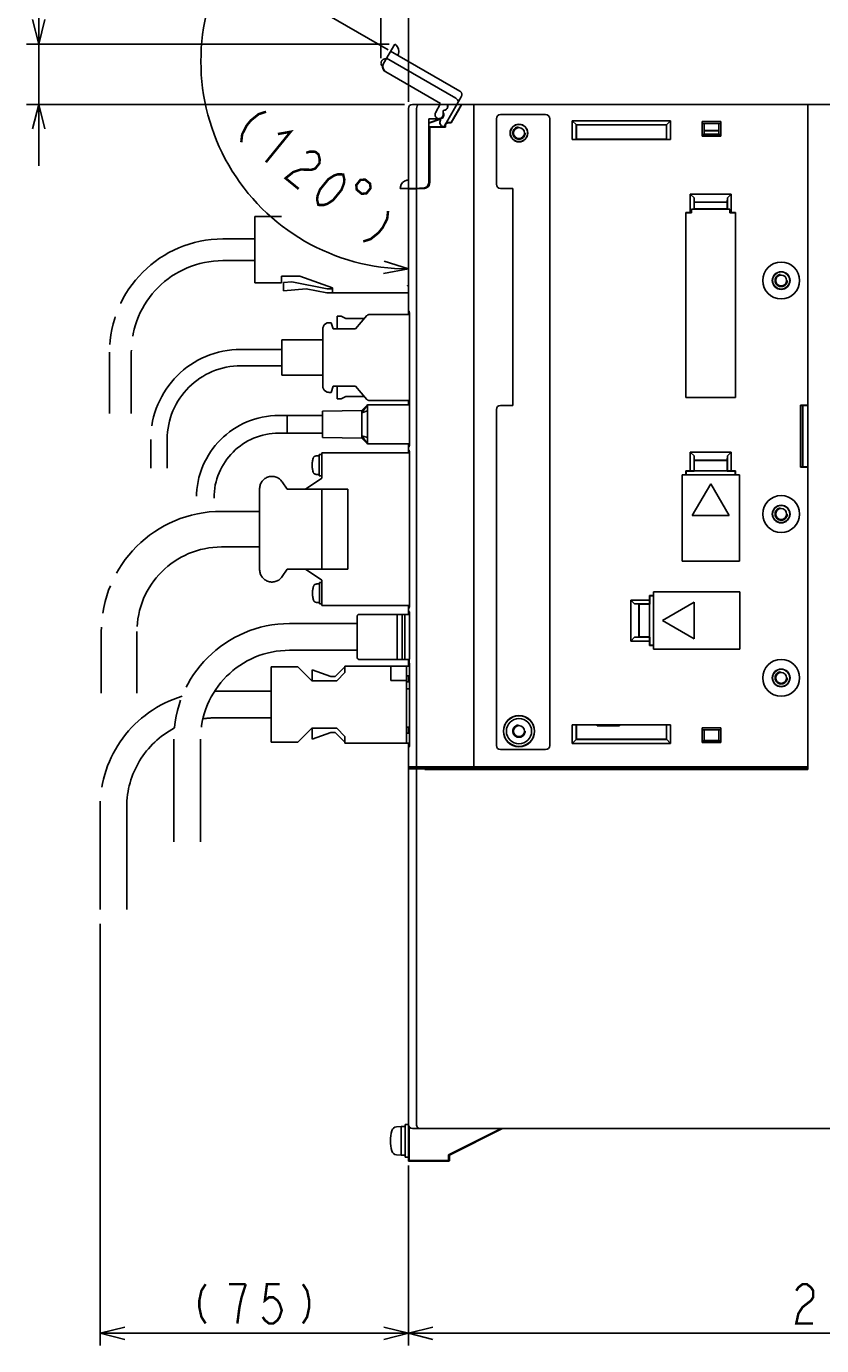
# Model space of a CAD drawing. Extents: x 100 to 1223, y 94 to 846.
# Tile 35 of 40: x 867 to 1061, y 352 to 674. Entities that reach past the tile are written whole.
import ezdxf

# ---------------------------------------------------------------- set-up
doc = ezdxf.new("R2010")
doc.units = 0
doc.header["$LTSCALE"] = 69.3
doc.linetypes.add('HIDDEN', pattern=[0.2, 0.1, -0.1])
doc.linetypes.add('PHANTOM', pattern=[0.8, 0.45, -0.05, 0.1, -0.05, 0.1, -0.05])
doc.layers.get('0').update_dxf_attribs({"linetype": 'CONTINUOUS'})
for name, color, linetype in [('ALL_AXIS', 7, 'CONTINUOUS'), ('ALL_DIM', 7, 'CONTINUOUS'), ('ALL_FEATURES', 7, 'CONTINUOUS'), ('DEFAULT_2', 8, 'HIDDEN'), ('OBSTRUCTIVE_DTM', 7, 'CONTINUOUS')]:
    doc.layers.add(name, color=color, linetype=linetype)
doc.dimstyles.get("Standard").update_dxf_attribs({"dimtxt": 2.5, "dimasz": 2.5, "dimexe": 1.25, "dimexo": 0.625, "dimtad": 1, "dimcen": 2.5, "dimazin": 3, "dimtfac": 1, "dimtmove": 0, "dimatfit": 3})

# ---------------------------------------------------------------- blocks, each defined once
blk = doc.blocks.new('_OPEN')
at = {"color": 0, "linetype": 'BYBLOCK'}
for p, q in [((0, 0), (-1, 0.25)), ((-1, -0.25), (0, 0)), ((-1, 0), (0, 0))]:
    blk.add_line(p, q, dxfattribs=at)
blk = doc.blocks.new('*D5')
at = {"layer": 'ALL_DIM', "color": 2, "linetype": 'CONTINUOUS'}
for p, q in [((953.31, 666.24), (953.31, 687.7)), ((960, 655.62), (960, 687.7)), ((953.31, 684.7), (938.31, 684.7)), ((938.31, 684.7), (956.66, 684.7)), ((990.93, 684.7), (956.66, 684.7)), ((960, 684.7), (990.93, 684.7))]:
    blk.add_line(p, q, dxfattribs=at)
at = {"layer": 'ALL_DIM', "color": 2, "linetype": 'CONTINUOUS', "xscale": 6, "yscale": 6, "zscale": 6}
blk.add_blockref('_OPEN', (953.31, 684.7), dxfattribs=at)
at = {"layer": 'ALL_DIM', "color": 2, "linetype": 'CONTINUOUS', "xscale": 6, "yscale": 6, "zscale": 6, "rotation": 180}
blk.add_blockref('_OPEN', (960, 684.7), dxfattribs=at)
blk = doc.blocks.new('*D6')
at = {"layer": 'ALL_DIM', "color": 2, "linetype": 'CONTINUOUS'}
for p, q in [((955.05, 668.35), (913.54, 692.32)), ((960, 632.18), (960, 611.84))]:
    blk.add_line(p, q, dxfattribs=at)
for points in [[(914.79, 684.78), (916.13, 690.82), (912.11, 686.12)], [(953.92, 613.7), (960, 614.84), (954.1, 616.69)]]:
    blk.add_lwpolyline(points, dxfattribs=at)
for start, end in [(150, 210), (210, 270)]:
    blk.add_arc((960, 665.49), 50.65, start, end, dxfattribs=at)
blk = doc.blocks.new('*D7')
at = {"layer": 'ALL_DIM', "color": 2, "linetype": 'CONTINUOUS'}
for p, q in [((869.75, 669.7), (869.75, 708.57)), ((869.75, 708.57), (869.75, 662.35)), ((955.32, 669.7), (866.75, 669.7)), ((869.75, 640), (869.75, 662.35)), ((959.08, 655), (866.75, 655)), ((869.75, 655), (869.75, 640))]:
    blk.add_line(p, q, dxfattribs=at)
at = {"layer": 'ALL_DIM', "color": 2, "linetype": 'CONTINUOUS', "xscale": 6, "yscale": 6, "zscale": 6}
for p, rotation in [((869.75, 669.7), 270), ((869.75, 655), 90)]:
    blk.add_blockref('_OPEN', p, dxfattribs=dict(at, rotation=rotation))
blk = doc.blocks.new('*D8')
at = {"layer": 'ALL_DIM', "color": 2, "linetype": 'CONTINUOUS'}
for p, q in [((960, 395.76), (960, 352)), ((1170, 395.44), (1170, 352)), ((960, 355), (1065, 355)), ((1170, 355), (1065, 355))]:
    blk.add_line(p, q, dxfattribs=at)
at = {"layer": 'ALL_DIM', "color": 2, "linetype": 'CONTINUOUS', "xscale": 6, "yscale": 6, "zscale": 6, "rotation": 180}
blk.add_blockref('_OPEN', (960, 355), dxfattribs=at)
at = {"layer": 'ALL_DIM', "color": 2, "linetype": 'CONTINUOUS', "xscale": 6, "yscale": 6, "zscale": 6}
blk.add_blockref('_OPEN', (1170, 355), dxfattribs=at)
blk = doc.blocks.new('*D9')
at = {"layer": 'ALL_DIM', "color": 2, "linetype": 'CONTINUOUS'}
for p, q in [((884.75, 454.98), (884.75, 352)), ((960, 395.96), (960, 352)), ((884.75, 355), (922.38, 355)), ((960, 355), (922.38, 355))]:
    blk.add_line(p, q, dxfattribs=at)
at = {"layer": 'ALL_DIM', "color": 2, "linetype": 'CONTINUOUS', "xscale": 6, "yscale": 6, "zscale": 6, "rotation": 180}
blk.add_blockref('_OPEN', (884.75, 355), dxfattribs=at)
at = {"layer": 'ALL_DIM', "color": 2, "linetype": 'CONTINUOUS', "xscale": 6, "yscale": 6, "zscale": 6}
blk.add_blockref('_OPEN', (960, 355), dxfattribs=at)

msp = doc.modelspace()

# ---------------------------------------------------------------- linework, layer by layer
at = {"color": 7, "linetype": 'CONTINUOUS'}
for p, q in [((1006.1, 503.5), (1006.1, 503.279)), ((1006.1, 503.279), (1011.5, 503.279)), ((1011.5, 503.279), (1011.5, 503.5)), ((999.4, 492.711), (999.4, 493))]:
    msp.add_line(p, q, dxfattribs=at)
for centre, radius, start, end in [((1009.222, 493), 4.318, 180, 183.88651), ((1009.222, 493), 4.318, 356.11349, 360), ((1019.46, 493), 5.334, 180, 183.14424)]:
    msp.add_arc(centre, radius, start, end, dxfattribs=at)
at = {"layer": 'ALL_AXIS', "color": 7, "linetype": 'CONTINUOUS'}
for p, q in [((976, 493), (976, 654)), ((962, 493.3), (962, 634.388)), ((957.3, 530.5), (957.3, 519.5)), ((957.3, 530.5), (958.5, 530.5)), ((959.1, 530.5), (960.3, 530.5)), ((960.3, 530.5), (960.3, 519.817)), ((960, 493.3), (960, 497.918)), ((960, 493.3), (976, 493.3)), ((960.3, 493), (960.3, 493.3)), ((960.3, 493), (976, 493)), ((959.2, 406), (960, 406)), ((959.2, 406), (959.2, 398)), ((960, 406), (960, 398)), ((958.2, 405.5), (957.081, 405.402)), ((958.2, 405.5), (959.2, 405.5)), ((958.2, 405.5), (958.2, 398.5)), ((960.145, 403.772), (960, 403.772)), ((960.145, 400.228), (960, 400.228)), ((958.2, 398.5), (957.081, 398.598)), ((958.2, 398.5), (959.2, 398.5)), ((959.2, 398), (960, 398))]:
    msp.add_line(p, q, dxfattribs=at)
at = {"layer": 'ALL_AXIS', "color": 8, "linetype": 'PHANTOM'}
for p, q in [((922.51, 611.4), (922.51, 627.6)), ((922.51, 627.6), (929.01, 627.6)), ((929.01, 613.1), (929.01, 611.4)), ((933.51, 613.1), (929.01, 613.1)), ((941.51, 610.25), (933.51, 613.1)), ((929.01, 611.4), (922.51, 611.4)), ((941.51, 609), (941.51, 610.25)), ((959.628, 609), (941.51, 609)), ((948.6, 580.3), (939, 580.1)), ((939, 573.7), (939, 580.1)), ((950, 581.65), (948.6, 579.678)), ((948.6, 580.3), (948.6, 573.5)), ((950, 580.15), (948.6, 579.678)), ((930.4, 574.75), (930.4, 579.05)), ((939, 579.05), (930.4, 579.05)), ((939, 574.75), (930.4, 574.75)), ((948.6, 573.5), (939, 573.7)), ((950, 572.15), (948.6, 574.122)), ((950, 573.65), (948.6, 574.122)), ((938.201, 569.18), (937.508, 569.18)), ((938.201, 564.33), (938.201, 569.53)), ((938.895, 569.53), (938.201, 569.53)), ((938.895, 563.75), (938.895, 569.9)), ((938.895, 569.9), (960.254, 569.9)), ((934.895, 561.05), (938.895, 563.75)), ((938.201, 564.68), (937.508, 564.68)), ((938.895, 564.33), (938.201, 564.33)), ((923.695, 541.4), (923.695, 561.2)), ((929.195, 562.859), (930.395, 561.05)), ((930.395, 541.55), (929.195, 539.741)), ((938.895, 538.85), (934.895, 541.55)), ((938.295, 537.92), (937.601, 537.92)), ((938.295, 533.07), (938.295, 538.27)), ((938.895, 538.27), (938.295, 538.27)), ((938.895, 532.7), (938.895, 538.85)), ((938.295, 533.42), (937.601, 533.42)), ((938.895, 533.07), (938.295, 533.07)), ((960.254, 532.7), (938.895, 532.7))]:
    msp.add_line(p, q, dxfattribs=at)
at = {"layer": 'ALL_AXIS', "color": 7, "linetype": 'CONTINUOUS'}
for points in [[(976.736, 402), (977.349, 402.306), (977.895, 402.578), (978.38, 402.818), (978.809, 403.03), (979.184, 403.215), (979.508, 403.374), (979.782, 403.507), (980.004, 403.614), (980.172, 403.694), (980.284, 403.746), (980.341, 403.77), (980.35, 403.773)], [(980.35, 403.773), (980.347, 403.769), (980.305, 403.744), (980.208, 403.691), (980.053, 403.61), (979.844, 403.501), (979.582, 403.366), (979.269, 403.207), (978.904, 403.021), (978.485, 402.809), (978.01, 402.57), (977.475, 402.301), (976.874, 402)], [(973.26, 400.227), (973.262, 400.231), (973.305, 400.256), (973.402, 400.309), (973.556, 400.39), (973.766, 400.499), (974.028, 400.634), (974.341, 400.793), (974.706, 400.979), (975.125, 401.191), (975.599, 401.43), (976.135, 401.699), (976.736, 402)], [(976.874, 402), (976.261, 401.694), (975.715, 401.422), (975.23, 401.182), (974.801, 400.97), (974.426, 400.785), (974.101, 400.626), (973.828, 400.493), (973.606, 400.386), (973.437, 400.306), (973.325, 400.254), (973.269, 400.23), (973.26, 400.227)]]:
    msp.add_lwpolyline(points, dxfattribs=at)
for centre, radius in [((1051, 612), 4.5), ((1051, 555), 4.5), ((1051, 515), 4.5), ((987, 502), 3.075)]:
    msp.add_circle(centre, radius, dxfattribs=at)
at = {"layer": 'ALL_AXIS', "color": 8, "linetype": 'PHANTOM'}
for centre, radius, start, end in [((959.628, 609.882), 0.882, 270, 295.03531), ((959.628, 609.882), 0.882, 64.28379, 79.58902), ((942.501, 566.93), 6, 163.80865, 196.19135), ((937.508, 568.38), 0.8, 90, 163.80865), ((926.695, 561.2), 3, 33.56834, 180), ((937.508, 565.48), 0.8, 196.19135, 270), ((926.695, 541.4), 3, 180, 326.43166), ((937.601, 537.12), 0.8, 90, 163.80865), ((942.595, 535.67), 6, 163.80865, 196.19135), ((937.601, 534.22), 0.8, 196.19135, 270)]:
    msp.add_arc(centre, radius, start, end, dxfattribs=at)
at = {"layer": 'ALL_AXIS', "color": 7, "linetype": 'CONTINUOUS'}
for centre, radius, start, end in [((964.6, 402), 9, 164.11915, 195.88085), ((957.194, 404.107), 1.3, 95, 164.11915), ((957.194, 399.893), 1.3, 195.88085, 265)]:
    msp.add_arc(centre, radius, start, end, dxfattribs=at)
at = {"layer": 'ALL_DIM', "color": 2, "linetype": 'CONTINUOUS', "const_width": 0.6}
for points in [[(925.261, 653.205), (923.45, 652.615), (921.536, 651.078), (920.526, 649.837), (919.412, 647.65), (919.203, 645.757)], [(928.149, 647.761), (931.265, 648.32), (925.207, 640.873)], [(935.059, 643.172), (935.964, 643.467), (937.269, 643.436), (938.07, 642.785), (938.365, 641.513), (938.261, 640.567), (937.251, 639.326), (936.346, 639.031), (935.041, 639.061), (933.735, 639.092), (931.925, 638.502), (930.01, 636.966), (933.213, 634.361)], [(938.016, 630.453), (937.72, 631.725), (937.825, 632.671), (938.434, 634.238), (940.453, 636.721), (941.863, 637.636), (942.769, 637.931), (944.074, 637.9), (944.37, 636.629), (944.265, 635.682), (943.656, 634.116), (941.636, 631.633), (940.226, 630.718), (939.321, 630.423), (938.016, 630.453)], [(948.286, 636.537), (947.276, 635.295), (947.392, 634.17), (948.633, 633.16), (949.759, 633.276), (950.768, 634.517), (950.653, 635.643), (949.411, 636.652), (948.286, 636.537)], [(955.043, 628.977), (954.834, 627.085), (953.72, 624.898), (952.71, 623.656), (950.795, 622.12), (948.985, 621.53)], [(910.507, 367), (909.475, 365.4), (908.959, 363), (908.959, 361.4), (909.475, 359), (910.507, 357.4)], [(920.311, 367), (916.183, 367)], [(918.247, 357.4), (918.763, 361.4), (919.279, 363.8), (920.311, 367)], [(928.567, 367), (925.471, 367), (924.955, 363), (925.987, 363.8), (927.019, 363.8), (928.051, 363), (928.567, 362.2), (929.083, 360.6), (928.567, 359), (928.051, 358.2), (927.019, 357.4), (925.987, 357.4), (924.955, 358.2), (924.439, 359)], [(934.243, 367), (935.275, 365.4), (935.791, 363), (935.791, 361.4), (935.275, 359), (934.243, 357.4)], [(1054.68, 365.4), (1055.196, 366.2), (1056.228, 367), (1057.26, 367), (1058.292, 366.2), (1058.808, 365.4), (1058.808, 363.8), (1058.292, 363), (1057.26, 362.2), (1056.228, 361.4), (1055.196, 359.8), (1054.68, 357.4), (1058.808, 357.4)]]:
    msp.add_lwpolyline(points, dxfattribs=at)
at = {"layer": 'ALL_FEATURES', "color": 8, "linetype": 'PHANTOM'}
for p, q in [((953.911, 664.963), (956.663, 669.729)), ((972.549, 658.245), (955.662, 667.995)), ((953.729, 664.261), (953.562, 664.358)), ((954.349, 665.653), (953.957, 664.975)), ((954.319, 665.67), (954.349, 665.653)), ((954.662, 666.263), (971.549, 656.513)), ((954.461, 662.915), (967.808, 655.209)), ((954.504, 662.926), (967.85, 655.221)), ((966.645, 652.955), (967.85, 655.221)), ((967.697, 655), (967.808, 655.209)), ((967.85, 655.221), (967.808, 655.209)), ((972.915, 656.879), (968.617, 649.434)), ((967.909, 651.145), (967.016, 651.661)), ((967.866, 651.134), (967.248, 651.491)), ((967.816, 651.047), (967.866, 651.134)), ((967.843, 651.032), (967.909, 651.145)), ((967.909, 651.145), (967.866, 651.134)), ((968.611, 649.434), (968.182, 649.681)), ((922.51, 622.15), (914.71, 622.15)), ((922.51, 616.85), (914.71, 616.85)), ((929.51, 611.508), (931.563, 611.695)), ((929.51, 609.5), (929.51, 611.508)), ((935.01, 610), (929.51, 609.5)), ((931.563, 611.695), (940.207, 610)), ((940.11, 609), (935.01, 610)), ((941.51, 609), (940.11, 609)), ((940.207, 610), (941.51, 610)), ((942.62, 600.2), (942.62, 603.3)), ((942.62, 603.3), (943.62, 603.3)), ((943.62, 603.3), (944.72, 602.7)), ((944.72, 602.7), (949.263, 602.7)), ((947.12, 600.2), (949.881, 603.421)), ((950.488, 603.7), (960.254, 603.7)), ((939.12, 586.2), (939.12, 600.2)), ((940.62, 601.7), (941.12, 601.7)), ((941.12, 601.7), (941.62, 600.2)), ((941.62, 600.2), (947.12, 600.2)), ((929.12, 588.9), (929.12, 597.5)), ((939.12, 597.5), (929.12, 597.5)), ((887.06, 594.5), (887.06, 579.5)), ((892.36, 594.5), (892.36, 579.5)), ((929.12, 595.2), (919.12, 595.2)), ((929.12, 591.2), (919.12, 591.2)), ((939.12, 588.9), (929.12, 588.9)), ((941.62, 586.2), (941.12, 584.7)), ((947.12, 586.2), (941.62, 586.2)), ((942.62, 583.1), (942.62, 586.2)), ((949.881, 582.979), (947.12, 586.2)), ((941.12, 584.7), (940.62, 584.7)), ((943.62, 583.1), (942.62, 583.1)), ((944.72, 583.7), (943.62, 583.1)), ((949.263, 583.7), (944.72, 583.7)), ((950, 581.65), (948.6, 580.3)), ((950, 572.15), (950, 581.65)), ((960.254, 581.65), (950, 581.65)), ((960.254, 582.7), (950.488, 582.7)), ((930.4, 579.05), (928.4, 579.05)), ((930.4, 574.75), (930.4, 579.05)), ((930.4, 574.75), (928.4, 574.75)), ((948.6, 573.5), (950, 572.15)), ((897.12, 573.2), (897.12, 566.2)), ((901.12, 573.2), (901.12, 566.2)), ((950, 572.15), (960.254, 572.15)), ((930.395, 561.05), (945.195, 561.05)), ((938.895, 561.05), (938.895, 541.55)), ((945.195, 561.05), (945.195, 541.55)), ((923.695, 555.65), (914.395, 555.65)), ((923.695, 546.95), (914.395, 546.95)), ((930.395, 541.55), (945.195, 541.55)), ((947.5, 528.25), (931, 528.25)), ((947.5, 520), (947.5, 530)), ((957.3, 530.5), (948, 530.5)), ((959.1, 530.5), (958.5, 530.5)), ((885.045, 526.3), (885.045, 511.3)), ((893.745, 526.3), (893.745, 511.3)), ((947.5, 521.75), (931, 521.75)), ((957.3, 519.5), (948, 519.5)), ((959.1, 519.5), (958.5, 519.5)), ((926.5, 517.7), (926.5, 499.3)), ((933, 517.7), (926.5, 517.7)), ((936.4, 514.3), (933, 517.7)), ((936.5, 517), (936.5, 514.3)), ((941.086, 515.3), (936.5, 517)), ((942.086, 515.3), (941.086, 515.3)), ((944.5, 517.714), (942.086, 515.3)), ((944.5, 516.3), (942.5, 514.3)), ((944.5, 517.9), (944.5, 516.3)), ((944.5, 517.9), (960.312, 517.9)), ((955.7, 517.9), (955.7, 514.4)), ((959.5, 499.1), (959.5, 517.9)), ((960.312, 515.5), (959.5, 515.5)), ((942.5, 514.3), (936.4, 514.3)), ((959.5, 514.4), (955.7, 514.4)), ((960.312, 514), (959.5, 514)), ((960.312, 512.3), (959.5, 512.3)), ((926.5, 511.75), (913, 511.75)), ((926.5, 505.25), (913, 505.25)), ((933, 499.3), (936.4, 502.7)), ((936.4, 502.7), (942.5, 502.7)), ((936.5, 502.7), (936.5, 500)), ((942.5, 502.7), (944.5, 500.7)), ((960.312, 503), (959.5, 503)), ((902.75, 500), (902.75, 475)), ((909.25, 500), (909.25, 475)), ((926.5, 499.3), (933, 499.3)), ((936.5, 500), (941.086, 501.7)), ((941.086, 501.7), (942.086, 501.7)), ((942.086, 501.7), (944.5, 499.286)), ((944.5, 500.7), (944.5, 499.1)), ((960.312, 501.5), (959.5, 501.5)), ((944.5, 499.1), (960.312, 499.1)), ((884.75, 483.5), (884.75, 458.5)), ((891.25, 483.5), (891.25, 458.5))]:
    msp.add_line(p, q, dxfattribs=at)
at = {"layer": 'ALL_FEATURES', "color": 7, "linetype": 'CONTINUOUS'}
for p, q in [((960, 603.7), (960, 654)), ((961, 655), (1170, 655)), ((962, 634.5), (962, 654)), ((969.6, 654.995), (969.6, 654.5)), ((970.431, 650.55), (973, 655)), ((972.503, 654), (970.471, 650.48)), ((976, 492.8), (976, 655)), ((1057.493, 654.975), (1057.491, 655)), ((1057.491, 655), (1057.494, 654.966)), ((1057.493, 654.975), (1057.496, 654.866)), ((1057.495, 654.901), (1057.497, 654.707)), ((1057.499, 654.469), (1057.497, 654.736)), ((1057.5, 654.242), (1057.499, 654.5)), ((1057.5, 654.259), (1057.5, 492.647)), ((967.534, 651.532), (964.969, 651.442)), ((964.969, 636.032), (964.969, 651.442)), ((964.969, 651.442), (965, 651.412)), ((967.535, 651.501), (965, 651.412)), ((965, 650.476), (967.858, 651.444)), ((965, 636.001), (965, 651.412)), ((965, 650.439), (967.869, 651.411)), ((967.147, 651.487), (967.346, 651.429)), ((967.346, 651.429), (967.656, 651.429)), ((967.463, 651.451), (967.702, 651.442)), ((967.838, 651.506), (967.656, 651.444)), ((968.395, 652.076), (968.46, 652.078)), ((968.469, 653.531), (968.469, 652.5)), ((968.469, 653.531), (968.5, 653.5)), ((968.6, 653.531), (968.469, 653.531)), ((968.5, 653.5), (968.5, 652.5)), ((968.6, 653.5), (968.5, 653.5)), ((968.5, 652.678), (968.565, 652.679)), ((968.539, 652.195), (968.583, 652.5)), ((970.431, 650.55), (969.7, 650.55)), ((970.431, 650.55), (970.471, 650.48)), ((981.5, 651.5), (981.5, 635.5)), ((993.5, 652.5), (982.5, 652.5)), ((994.5, 498.5), (994.5, 651.5)), ((1000, 646.43), (1000, 651)), ((1000, 651), (1001, 650)), ((1000, 651), (1024, 651)), ((1023, 650), (1024, 651)), ((1024, 651), (1024, 646.43)), ((1031.7, 647.2), (1031.7, 650.8)), ((1031.819, 650.354), (1031.7, 650.8)), ((1031.7, 650.8), (1036.3, 650.8)), ((1036.3, 650.8), (1036.181, 650.354)), ((1036.3, 650.8), (1036.3, 647.2)), ((965, 649.5), (968.95, 649.5)), ((965, 649.465), (965.2, 649.465)), ((965.2, 649.465), (965.2, 635.949)), ((965.2, 649.465), (965.235, 649.43)), ((965.235, 635.95), (965.235, 649.43)), ((965.235, 649.43), (969.02, 649.43)), ((968.95, 649.5), (968.95, 649.8)), ((968.95, 649.5), (969.02, 649.43)), ((969.02, 649.8), (969.02, 649.43)), ((970.471, 650.48), (969.7, 650.48)), ((1000.964, 646.464), (1000.964, 650.036)), ((1000.964, 650.036), (1023.036, 650.036)), ((1001, 650), (1001, 646.5)), ((1023, 650), (1001, 650)), ((1023, 646.5), (1023, 650)), ((1023.036, 650.036), (1023.036, 646.464)), ((1031.7, 647.2), (1031.819, 647.646)), ((1031.819, 650.354), (1036.181, 650.354)), ((1031.819, 650.354), (1032.236, 650.3)), ((1031.819, 647.646), (1032.236, 647.7)), ((1036.181, 647.646), (1031.819, 647.646)), ((1032.236, 650.3), (1032.236, 647.7)), ((1035.764, 650.3), (1032.236, 650.3)), ((1032.236, 648.613), (1035.764, 648.613)), ((1032.236, 648.5), (1035.764, 648.5)), ((1032.236, 647.7), (1035.764, 647.7)), ((1036.181, 650.354), (1035.764, 650.3)), ((1035.764, 647.7), (1035.764, 650.3)), ((1036.181, 647.646), (1035.764, 647.7)), ((1036.181, 647.646), (1036.3, 647.2)), ((1000.964, 646.464), (1000, 646.43)), ((1024, 646.43), (1000, 646.43)), ((1000.964, 646.464), (1001, 646.5)), ((1001, 646.5), (1023, 646.5)), ((1023.036, 646.464), (1023, 646.5)), ((1024, 646.43), (1023.036, 646.464)), ((1036.3, 647.2), (1031.7, 647.2)), ((957.998, 634.5), (963.501, 634.5)), ((960, 634.318), (963.786, 634.451)), ((962.3, 634.5), (962.3, 634.399)), ((962.685, 634.5), (962.685, 634.534)), ((962.685, 634.534), (963.468, 634.533)), ((963.964, 634.573), (963.501, 634.5)), ((964.382, 634.786), (963.964, 634.573)), ((964, 634.479), (964, 634.592)), ((982.5, 634.5), (985.5, 634.5)), ((985.5, 634.5), (985.5, 581.5)), ((1028.8, 633.1), (1028.8, 628.57)), ((1028.8, 633.1), (1029.728, 632.172)), ((1028.8, 633.1), (1038.8, 633.1)), ((1029.764, 631.136), (1029.728, 632.172)), ((1029.728, 632.172), (1029.728, 629.463)), ((1037.872, 632.172), (1037.836, 631.136)), ((1037.872, 632.172), (1038.8, 633.1)), ((1037.872, 629.463), (1037.872, 632.172)), ((1038.8, 628.57), (1038.8, 633.1)), ((1027.73, 628.57), (1027.73, 583.43)), ((1027.73, 628.57), (1027.741, 628.559)), ((1028.8, 628.57), (1027.73, 628.57)), ((1027.741, 583.441), (1027.741, 628.559)), ((1027.741, 628.559), (1029.1, 628.559)), ((1029.1, 628.559), (1028.8, 628.57)), ((1029.728, 629.463), (1029.1, 629.441)), ((1029.1, 628.559), (1029.1, 629.441)), ((1029.1, 629.441), (1038.5, 629.441)), ((1029.728, 629.463), (1029.8, 629.536)), ((1029.764, 631.136), (1029.8, 631.1)), ((1029.764, 631.136), (1037.836, 631.136)), ((1029.8, 631.1), (1029.8, 629.536)), ((1037.8, 631.1), (1029.8, 631.1)), ((1029.8, 629.536), (1037.8, 629.536)), ((1037.836, 631.136), (1037.8, 631.1)), ((1037.8, 629.536), (1037.8, 631.1)), ((1037.872, 629.463), (1037.8, 629.536)), ((1037.872, 629.463), (1038.5, 629.441)), ((1038.5, 628.559), (1038.5, 629.441)), ((1038.8, 628.57), (1038.5, 628.559)), ((1038.5, 628.559), (1039.859, 628.559)), ((1039.87, 628.57), (1038.8, 628.57)), ((1039.87, 628.57), (1039.859, 628.559)), ((1039.859, 628.559), (1039.859, 583.441)), ((1039.87, 583.43), (1039.87, 628.57)), ((960.022, 604.651), (960, 604.761)), ((960.084, 604.56), (960.022, 604.651)), ((960.168, 604.504), (960.084, 604.56)), ((960.246, 604.145), (960.254, 603.979)), ((960.254, 571.921), (960.254, 603.979)), ((1027.73, 583.43), (1027.741, 583.441)), ((1027.73, 583.43), (1039.87, 583.43)), ((1039.859, 583.441), (1027.741, 583.441)), ((1039.87, 583.43), (1039.859, 583.441)), ((960, 582.7), (960, 581.65)), ((981.5, 580.5), (981.5, 498.5)), ((985.5, 581.5), (982.5, 581.5)), ((1055.704, 581.57), (1055.704, 566.43)), ((1055.704, 581.57), (1057.5, 581.57)), ((1055.8, 581.378), (1055.704, 581.57)), ((1055.739, 581.5), (1057.483, 581.5)), ((1055.8, 566.5), (1055.8, 581.5)), ((1055.827, 581.5), (1055.827, 566.5)), ((1056.3, 581.5), (1056.3, 566.5)), ((1057.471, 581.5), (1057.471, 566.5)), ((1057.5, 581.57), (1057.483, 581.5)), ((960, 569.9), (960, 572.15)), ((960.022, 571.249), (960, 571.139)), ((960.022, 570.751), (960, 570.861)), ((960.084, 571.34), (960.022, 571.249)), ((960.084, 570.66), (960.022, 570.751)), ((960.168, 571.396), (960.084, 571.34)), ((960.168, 570.604), (960.084, 570.66)), ((960.254, 571.921), (960.246, 571.756)), ((960.246, 570.246), (960.254, 570.079)), ((960.254, 532.521), (960.254, 570.079)), ((1028.8, 570.1), (1028.8, 565.57)), ((1028.8, 570.1), (1029.728, 569.172)), ((1028.8, 570.1), (1038.8, 570.1)), ((1037.872, 569.172), (1038.8, 570.1)), ((1038.8, 565.57), (1038.8, 570.1)), ((1029.764, 568.136), (1029.728, 569.172)), ((1029.728, 569.172), (1029.728, 565.537)), ((1029.764, 568.136), (1029.8, 568.1)), ((1029.764, 568.136), (1037.836, 568.136)), ((1029.8, 568.1), (1029.8, 565.535)), ((1037.8, 568.1), (1029.8, 568.1)), ((1037.836, 568.136), (1037.8, 568.1)), ((1037.8, 565.535), (1037.8, 568.1)), ((1037.872, 569.172), (1037.836, 568.136)), ((1037.872, 565.537), (1037.872, 569.172)), ((1026.8, 564.6), (1026.8, 543.5)), ((1040.8, 564.6), (1026.8, 564.6)), ((1027.73, 565.57), (1027.73, 564.6)), ((1027.73, 565.57), (1027.8, 565.5)), ((1028.8, 565.57), (1027.73, 565.57)), ((1027.8, 565.5), (1027.8, 564.6)), ((1029.765, 565.5), (1027.8, 565.5)), ((1029.728, 565.537), (1028.8, 565.57)), ((1029.728, 565.537), (1029.765, 565.5)), ((1029.765, 565.5), (1029.8, 565.535)), ((1029.8, 565.535), (1037.8, 565.535)), ((1037.835, 565.5), (1037.8, 565.535)), ((1037.872, 565.537), (1037.835, 565.5)), ((1039.8, 565.5), (1037.835, 565.5)), ((1038.8, 565.57), (1037.872, 565.537)), ((1039.87, 565.57), (1038.8, 565.57)), ((1039.87, 565.57), (1039.8, 565.5)), ((1039.8, 564.6), (1039.8, 565.5)), ((1039.87, 564.6), (1039.87, 565.57)), ((1040.8, 543.5), (1040.8, 564.6)), ((1055.704, 566.43), (1055.8, 566.622)), ((1057.5, 566.43), (1055.704, 566.43)), ((1055.739, 566.5), (1057.483, 566.5)), ((1057.5, 566.43), (1057.483, 566.5)), ((1033.8, 562.394), (1029.3, 554.6)), ((1038.3, 554.6), (1033.8, 562.394)), ((1029.3, 554.6), (1038.3, 554.6)), ((1026.8, 543.5), (1040.8, 543.5)), ((1018.83, 535.07), (1018.83, 534)), ((1019.8, 535.07), (1018.83, 535.07)), ((1018.83, 535.07), (1018.9, 535)), ((1018.9, 535), (1018.9, 533.035)), ((1019.8, 535), (1018.9, 535)), ((1019.8, 536), (1019.8, 522)), ((1040.9, 536), (1019.8, 536)), ((1040.9, 522), (1040.9, 536)), ((960, 531.466), (960, 532.7)), ((960.022, 531.849), (960, 531.739)), ((960, 530.5), (960, 531.463)), ((960.084, 531.94), (960.022, 531.849)), ((960.168, 531.996), (960.084, 531.94)), ((960.254, 532.521), (960.246, 532.356)), ((1014.3, 524), (1014.3, 534)), ((1018.83, 534), (1014.3, 534)), ((1015.228, 533.072), (1014.3, 534)), ((1018.863, 533.072), (1015.228, 533.072)), ((1015.228, 533.072), (1016.264, 533.036)), ((1016.264, 524.964), (1016.264, 533.036)), ((1016.264, 533.036), (1016.3, 533)), ((1016.3, 533), (1016.3, 525)), ((1018.865, 533), (1016.3, 533)), ((1018.83, 534), (1018.863, 533.072)), ((1018.863, 533.072), (1018.9, 533.035)), ((1018.9, 533.035), (1018.865, 533)), ((1018.865, 533), (1018.865, 525)), ((1029.8, 533.5), (1022.006, 529)), ((1029.8, 524.5), (1029.8, 533.5)), ((958.5, 530.5), (957.3, 530.5)), ((958.5, 530.5), (958.5, 519.5)), ((959.1, 530.5), (959.1, 519.5)), ((960.3, 530.5), (959.1, 530.5)), ((960.195, 531.195), (960.193, 531.197)), ((960.301, 530.827), (960.312, 530.628)), ((960.312, 530.628), (960.312, 520.015)), ((1022.006, 529), (1029.8, 524.5)), ((1014.3, 524), (1015.228, 524.928)), ((1016.264, 524.964), (1015.228, 524.928)), ((1015.228, 524.928), (1018.863, 524.928)), ((1016.264, 524.964), (1016.3, 525)), ((1016.3, 525), (1018.865, 525)), ((1018.863, 524.928), (1018.83, 524)), ((1018.863, 524.928), (1018.9, 524.965)), ((1018.9, 524.965), (1018.865, 525)), ((1018.9, 524.965), (1018.9, 523)), ((1014.3, 524), (1018.83, 524)), ((1018.83, 524), (1018.83, 522.93)), ((1018.83, 522.93), (1018.9, 523)), ((1018.83, 522.93), (1019.8, 522.93)), ((1018.9, 523), (1019.8, 523)), ((1019.8, 522), (1040.9, 522)), ((958.5, 519.5), (957.3, 519.5)), ((960.222, 519.5), (959.1, 519.5)), ((960, 517.9), (960, 519.5)), ((960.19, 519.376), (960.206, 519.471)), ((960.19, 518.794), (960.19, 519.376)), ((960.19, 518.794), (960.213, 518.68)), ((960.206, 519.471), (960.222, 519.51)), ((960.213, 518.68), (960.222, 518.659)), ((960.222, 519.511), (960.222, 519.51)), ((960.222, 518.659), (960.222, 518.659)), ((960.312, 520.015), (960.311, 519.996)), ((960, 515.5), (960, 514)), ((960.311, 518.174), (960.312, 518.155)), ((960.312, 518.155), (960.312, 498.735)), ((960, 503), (960, 501.5)), ((1000, 499), (1000, 503.57)), ((1000, 503.57), (1024, 503.57)), ((1000, 503.57), (1000.964, 503.536)), ((1000.964, 503.536), (1001, 503.5)), ((1000.964, 499.964), (1000.964, 503.536)), ((1001, 503.5), (1001, 500)), ((1023, 503.5), (1001, 503.5)), ((1023.036, 503.536), (1023, 503.5)), ((1023, 500), (1023, 503.5)), ((1023.036, 503.536), (1024, 503.57)), ((1023.036, 503.536), (1023.036, 499.964)), ((1024, 503.57), (1024, 499)), ((1031.7, 502.8), (1036.3, 502.8)), ((1031.819, 502.354), (1031.7, 502.8)), ((1031.7, 499.2), (1031.7, 502.8)), ((1036.3, 502.8), (1036.181, 502.354)), ((1036.3, 502.8), (1036.3, 499.2)), ((1000, 499), (1001, 500)), ((1023.036, 499.964), (1000.964, 499.964)), ((1001, 500), (1023, 500)), ((1023, 500), (1024, 499)), ((1031.7, 499.2), (1031.819, 499.646)), ((1036.3, 499.2), (1031.7, 499.2)), ((1031.819, 502.354), (1036.181, 502.354)), ((1031.819, 502.354), (1032.236, 502.3)), ((1031.819, 499.646), (1032.236, 499.7)), ((1036.181, 499.646), (1031.819, 499.646)), ((1035.764, 502.3), (1032.236, 502.3)), ((1032.236, 502.3), (1032.236, 499.7)), ((1032.236, 499.7), (1035.764, 499.7)), ((1036.181, 502.354), (1035.764, 502.3)), ((1035.764, 499.7), (1035.764, 502.3)), ((1036.181, 499.646), (1035.764, 499.7)), ((1036.181, 499.646), (1036.3, 499.2)), ((960, 499.1), (960, 497.919)), ((960.21, 498.202), (960.202, 498.19)), ((960.312, 498.735), (960.302, 498.549)), ((982.5, 497.5), (993.5, 497.5)), ((1024, 499), (1000, 499)), ((960, 406), (960, 493.3)), ((964, 492.813), (960, 492.743)), ((962, 406), (962, 493)), ((962.119, 493), (962.119, 492.78)), ((963.25, 492.8), (963.25, 493)), ((964, 492.813), (964, 492.647)), ((964.75, 492.713), (964.75, 493)), ((964.75, 492.826), (974.708, 493)), ((964.75, 492.8), (976, 492.8)), ((976, 493.3), (1057.5, 493.3)), ((976, 493), (1057.497, 493)), ((976, 492.912), (980.825, 492.912)), ((980.825, 493), (980.825, 492.912)), ((981.052, 492.798), (980.825, 492.912)), ((981.052, 493), (981.052, 492.798)), ((981.052, 492.798), (989.738, 492.798)), ((989.738, 492.798), (989.738, 493)), ((989.738, 492.798), (990, 492.667)), ((990, 493), (990, 492.667)), ((991.5, 492.667), (991.5, 493)), ((991.762, 492.798), (991.5, 492.667)), ((991.762, 492.798), (991.762, 493)), ((991.762, 492.798), (993.448, 492.798)), ((993.448, 492.798), (993.448, 493)), ((993.5, 492.824), (993.448, 492.798)), ((993.5, 492.824), (993.5, 493)), ((993.5, 492.824), (995.343, 492.824)), ((995.343, 492.824), (995.343, 493)), ((995.343, 492.824), (995.797, 492.711)), ((1002.5, 493), (1002.5, 492.711)), ((1018.203, 492.711), (1018.5, 492.785)), ((1018.5, 492.785), (1018.5, 493)), ((1018.5, 492.785), (1023.1, 492.768)), ((1023.1, 493), (1023.1, 492.768)), ((1023.1, 492.768), (1029.799, 492.768)), ((1029.799, 492.768), (1029.799, 493)), ((1029.799, 492.768), (1030, 492.667)), ((1030, 493), (1030, 492.667)), ((1031.5, 492.667), (1031.5, 493)), ((1031.701, 492.768), (1031.5, 492.667)), ((1031.701, 493), (1031.701, 492.768)), ((1031.701, 492.768), (1033.57, 492.768)), ((1033.57, 492.768), (1033.57, 493)), ((1033.57, 492.768), (1033.989, 492.663)), ((1034.75, 492.941), (1034.691, 493)), ((1049.25, 492.941), (1034.75, 492.941)), ((1034.75, 492.663), (1034.75, 492.941)), ((1049.309, 493), (1049.25, 492.941)), ((1049.25, 492.663), (1049.25, 492.941)), ((1050.011, 492.663), (1050.43, 492.768)), ((1050.43, 492.768), (1050.43, 493)), ((1050.43, 492.768), (1052.894, 492.768)), ((1052.894, 493), (1052.894, 492.768)), ((1052.894, 492.768), (1053.1, 492.665)), ((1053.1, 493), (1053.1, 492.665)), ((1054.8, 492.665), (1054.8, 493)), ((1055.309, 492.669), (1055.309, 493)), ((1055.352, 493), (1055.352, 492.691)), ((1057.456, 493), (1057.456, 492.691)), ((1057.497, 493), (1057.497, 493.3)), ((964, 492.713), (964.75, 492.713)), ((1057.5, 492.647), (964, 492.647)), ((990, 492.667), (991.5, 492.667)), ((995.797, 492.711), (1018.203, 492.711)), ((1030, 492.667), (1031.5, 492.667)), ((1033.989, 492.663), (1050.011, 492.663)), ((1054.8, 492.665), (1053.1, 492.665)), ((1055.309, 492.669), (1054.8, 492.665)), ((1055.352, 492.691), (1055.309, 492.669)), ((1057.456, 492.691), (1055.352, 492.691)), ((1057.456, 492.691), (1057.5, 492.647)), ((960.03, 403.772), (960.033, 404.077)), ((960.054, 404.077), (960.058, 403.772)), ((960.175, 405.446), (960.175, 397.175)), ((961, 405), (1065.3, 405)), ((969.825, 398.608), (982.61, 405)), ((970, 398.5), (983, 405)), ((960.033, 399.923), (960.03, 400.228)), ((960.058, 400.228), (960.054, 399.923)), ((960.12, 399.923), (960.117, 400.228)), ((960, 397), (960, 398)), ((960, 397), (960.175, 397.175)), ((969.825, 397), (960, 397)), ((960.175, 397.175), (969.825, 397.175)), ((969.825, 398.608), (970, 398.5)), ((969.825, 397.175), (969.825, 398.608)), ((970, 397.087), (969.825, 397.175)), ((969.825, 397), (970, 397.087)), ((970, 397.087), (970, 398.5))]:
    msp.add_line(p, q, dxfattribs=at)
at = {"layer": 'ALL_FEATURES', "color": 3, "linetype": 'CONTINUOUS'}
msp.add_line((1001.7, 493), (1001.7, 492.711), dxfattribs=at)
at = {"layer": 'ALL_FEATURES', "color": 8, "linetype": 'PHANTOM'}
for points in [[(957.394, 666.995), (957.555, 667.354), (957.658, 667.921), (957.595, 668.506), (957.361, 669.046), (956.99, 669.488), (956.662, 669.727)], [(954.461, 662.915), (954.096, 663.21), (953.84, 663.604), (953.719, 664.057), (953.743, 664.526), (953.911, 664.963)], [(953.957, 664.975), (953.788, 664.537), (953.763, 664.069), (953.884, 663.615), (954.139, 663.222), (954.504, 662.926)], [(972.077, 655.427), (972.137, 655.611), (972.12, 655.83), (972.018, 656.069), (971.826, 656.305), (971.549, 656.513)], [(968.195, 649.705), (968.06, 649.803), (967.938, 649.927), (967.834, 650.079)], [(968.611, 649.434), (968.547, 649.483), (968.403, 649.576), (968.195, 649.705)], [(968.617, 649.434), (968.616, 649.434), (968.614, 649.433), (968.611, 649.434)]]:
    msp.add_lwpolyline(points, dxfattribs=at)
at = {"layer": 'ALL_FEATURES', "color": 7, "linetype": 'CONTINUOUS'}
for points in [[(962.677, 655), (962.487, 654.96), (962.306, 654.836), (962.15, 654.629), (962.041, 654.344), (962, 654)], [(969.573, 654.5), (969.556, 654.333), (969.51, 654.166), (969.43, 654)], [(969.6, 654.995), (969.589, 654.915), (969.58, 654.744), (969.573, 654.5)], [(969.597, 655), (969.598, 654.999), (969.599, 654.998), (969.6, 654.995)], [(972.503, 654), (972.664, 654.281), (972.805, 654.533), (972.916, 654.737), (972.992, 654.883), (973.033, 654.971), (973.04, 655)], [(967.656, 651.429), (967.949, 651.515), (968.21, 651.683), (968.411, 651.914), (968.539, 652.195)], [(968.583, 652.5), (968.561, 652.715), (968.5, 652.913)], [(960, 636.5), (959.609, 636.46), (959.066, 636.266), (958.591, 635.919), (958.24, 635.447), (958.043, 634.904), (958, 634.5)], [(963.468, 634.533), (963.932, 634.606), (964.35, 634.819), (964.682, 635.15), (964.895, 635.569), (964.969, 636.032)], [(965.235, 635.95), (965.186, 635.57), (965.043, 635.215), (964.814, 634.908), (964.515, 634.669), (964.165, 634.513), (963.786, 634.451)], [(963.888, 634.464), (963.944, 634.473), (964, 634.485)], [(964, 634.479), (964.324, 634.585), (964.617, 634.762), (964.862, 635.001), (965.046, 635.288), (965.161, 635.609), (965.2, 635.949)], [(965, 636.001), (964.927, 635.537), (964.714, 635.118), (964.382, 634.786)], [(960.14, 604.521), (960.139, 604.523), (960.154, 604.5), (960.187, 604.427)], [(960.187, 604.427), (960.221, 604.306), (960.246, 604.145)], [(960.14, 570.621), (960.139, 570.623), (960.154, 570.6), (960.187, 570.527)], [(960.246, 571.756), (960.223, 571.602), (960.191, 571.483), (960.159, 571.408), (960.15, 571.393)], [(960.187, 570.527), (960.221, 570.406), (960.246, 570.246)], [(960.246, 532.356), (960.223, 532.202), (960.191, 532.083), (960.159, 532.008), (960.15, 531.993)], [(960.193, 531.197), (960.206, 531.177), (960.238, 531.109)], [(960.238, 531.109), (960.274, 530.988), (960.301, 530.827)], [(960.311, 519.996), (960.3, 519.811), (960.272, 519.655), (960.236, 519.542), (960.222, 519.511)], [(960.222, 518.659), (960.236, 518.628), (960.272, 518.515), (960.3, 518.359), (960.311, 518.174)], [(960.302, 498.549), (960.276, 498.389), (960.241, 498.27), (960.21, 498.202)], [(962.677, 405), (962.558, 405.016), (962.44, 405.063), (962.327, 405.144), (962.224, 405.257), (962.134, 405.403), (962.063, 405.578), (962.017, 405.78), (962, 406)], [(960.033, 404.077), (960.036, 404.254), (960.04, 404.363), (960.044, 404.4)], [(960.044, 404.4), (960.047, 404.363), (960.051, 404.254), (960.054, 404.077)], [(960.117, 403.772), (960.12, 404.077), (960.124, 404.254), (960.127, 404.363), (960.131, 404.4)], [(960.131, 404.4), (960.135, 404.363), (960.138, 404.254), (960.141, 404.077), (960.144, 403.837), (960.147, 403.539), (960.149, 403.191), (960.151, 402.808), (960.152, 402.405), (960.152, 402)], [(960.044, 399.6), (960.04, 399.637), (960.036, 399.746), (960.033, 399.923)], [(960.054, 399.923), (960.051, 399.746), (960.047, 399.637), (960.044, 399.6)], [(960.131, 399.6), (960.127, 399.637), (960.124, 399.746), (960.12, 399.923)], [(960.152, 402), (960.152, 401.594), (960.151, 401.191), (960.149, 400.807), (960.147, 400.46), (960.144, 400.162), (960.141, 399.923), (960.138, 399.746), (960.135, 399.637), (960.131, 399.6)]]:
    msp.add_lwpolyline(points, dxfattribs=at)
for centre, radius in [((987, 648), 2.159), ((987, 648), 2.1), ((1051, 612), 2.159), ((1051, 612), 2.1), ((1051, 555), 2.159), ((1051, 555), 2.1), ((1051, 515), 2.159), ((1051, 515), 2.1), ((987, 502), 3.809), ((987, 502), 3.75), ((987, 502), 1.337)]:
    msp.add_circle(centre, radius, dxfattribs=at)
at = {"layer": 'ALL_FEATURES', "color": 8, "linetype": 'PHANTOM'}
for centre, radius, start, end in [((954.377, 665.042), 1.064, 80.01596, 219.98404), ((972.049, 657.379), 1, 330, 60), ((967.5, 652.5), 1, 152, 240), ((967.5, 652.5), 0.969, 152, 240), ((968.682, 650.547), 1, 150, 240), ((968.682, 650.547), 0.969, 150, 208.92068), ((914.71, 594.5), 27.65, 90, 180), ((914.71, 594.5), 22.35, 90, 180), ((950.488, 602.9), 0.8, 90, 139.39871), ((940.62, 600.2), 1.5, 90, 180), ((919.12, 573.2), 22, 90, 180), ((919.12, 573.2), 18, 90, 180), ((940.62, 586.2), 1.5, 180, 270), ((950.488, 583.5), 0.8, 220.60129, 270), ((928.4, 558.9), 20.15, 90, 180), ((928.4, 558.9), 15.85, 90, 180), ((914.395, 526.3), 29.35, 90, 180), ((914.395, 526.3), 20.65, 90, 180), ((931, 500), 28.25, 90, 180), ((948, 530), 0.5, 90, 180), ((931, 500), 21.75, 90, 180), ((948, 520), 0.5, 180, 270), ((913, 483.5), 28.25, 106.92808, 180), ((913, 483.5), 28.25, 90, 90.63737), ((913, 483.5), 21.75, 117.63651, 180), ((913, 483.5), 21.75, 90, 98.29032)]:
    msp.add_arc(centre, radius, start, end, dxfattribs=at)
at = {"layer": 'ALL_FEATURES', "color": 7, "linetype": 'CONTINUOUS'}
for centre, radius, start, end in [((961, 654), 1, 90, 180), ((968.6, 654.5), 1, 270, 360), ((968.6, 654.5), 0.969, 270, 328.92068), ((967.5, 652.5), 1.115, 246.63352, 288.71626), ((967.5, 652.5), 1.05, 254.78557, 268), ((967.5, 652.5), 0.969, 272, 360), ((967.5, 652.5), 1, 272, 360), ((967.5, 652.5), 1.05, 288.791, 9.85613), ((967.5, 652.5), 1.15, 288.71626, 28.69904), ((969.7, 649.8), 0.75, 90, 180), ((982.5, 651.5), 1, 90, 180), ((993.5, 651.5), 1, 0, 90), ((969.7, 649.8), 0.68, 90, 180), ((963.2, 634.864), 1.064, 200.01596, 206.21884), ((982.5, 635.5), 1, 180, 270), ((982.5, 580.5), 1, 90, 180), ((960.3, 531.463), 0.3, 180, 248.76448), ((960.3, 519.212), 0.3, 113.25, 180.00042), ((960.3, 518.958), 0.3, 180, 253.25962), ((960.3, 497.919), 0.3, 107.99873, 180), ((982.5, 498.5), 1, 180, 270), ((993.5, 498.5), 1, 270, 360), ((961, 406), 1, 180, 270)]:
    msp.add_arc(centre, radius, start, end, dxfattribs=at)
at = {"layer": 'DEFAULT_2', "color": 8, "linetype": 'HIDDEN'}
for p, q in [((960.142, 404), (960, 404)), ((960.142, 400), (960, 400))]:
    msp.add_line(p, q, dxfattribs=at)
for centre in [(987, 648), (1051, 612), (1051, 555), (1051, 515), (987, 502)]:
    msp.add_circle(centre, 1.5, dxfattribs=at)
at = {"layer": 'OBSTRUCTIVE_DTM', "color": 7, "linetype": 'CONTINUOUS'}
for centre in [(987, 648), (1051, 612), (1051, 555), (1051, 515)]:
    msp.add_circle(centre, 1.337, dxfattribs=at)

# ---------------------------------------------------------------- dimensions: what is measured, and where the dimension line sits
at = {"layer": 'ALL_DIM', "color": 2, "linetype": 'CONTINUOUS'}
for base, p1, p2, angle, picture, middle in [((869.75, 669.697), (959.084, 655), (955.32, 669.697), 90, '*D7', (867.35, 675.55)), ((953.313, 684.697), (960, 655.618), (953.313, 666.241), 180, '*D5', (966.163, 687.097)), ((960, 355), (1170, 395.443), (960, 395.763), 180, '*D8', (1052.616, 357.4))]:
    dim = msp.add_linear_dim(base=base, p1=p1, p2=p2, angle=angle, dimstyle='Standard', dxfattribs=at)
    dim.commit()
    dim.dimension.update_dxf_attribs({"geometry": picture, "text_midpoint": middle, "dimtype": 128})
dim = msp.add_angular_dim_2l(base=(916.133, 640.164), line1=((913.535, 692.317), (955.049, 668.349)), line2=((960, 632.184), (960, 611.838)), dimstyle='Standard', dxfattribs=at)
dim.commit()
dim.dimension.update_dxf_attribs({"geometry": '*D6', "text_midpoint": (915.6, 648.688), "dimtype": 130})
dim = msp.add_linear_dim(base=(960, 355), p1=(884.75, 454.984), p2=(960, 395.964), dimstyle='Standard', dxfattribs=at)
dim.commit()
dim.dimension.update_dxf_attribs({"geometry": '*D9', "text_midpoint": (905.863, 357.4), "dimtype": 128})

doc.saveas('drawing.dxf')
